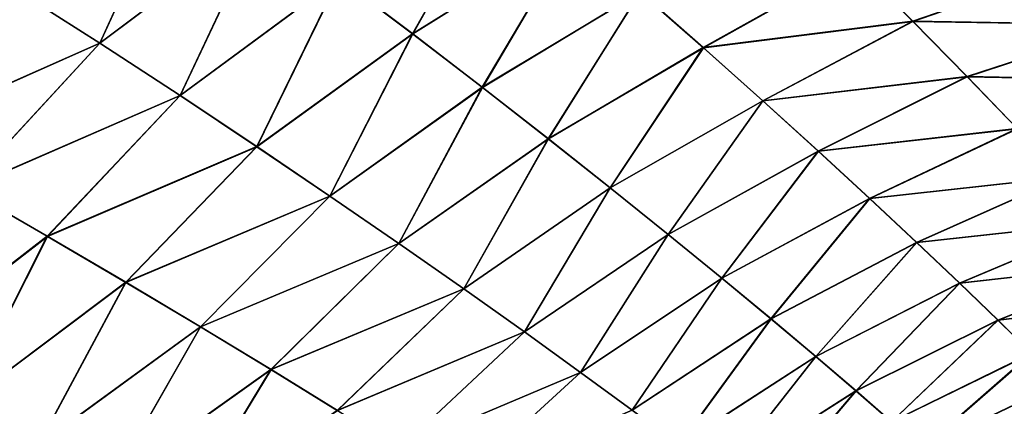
# Model space of a CAD drawing. Header units: millimetres. Extents: x -24 to 72, y 0 to 310.
# Tile 9 of 251: x 20.85 to 25.71, y 63.4 to 65.3. Entities that reach past the tile are written whole.
import ezdxf

# ---------------------------------------------------------------- set-up
doc = ezdxf.new("R2010")
doc.units = ezdxf.units.MM
doc.header["$LTSCALE"] = 65.185185
doc.layers.add('13', color=7, linetype='CONTINUOUS')
doc.layers.add('14', color=7, linetype='CONTINUOUS')

msp = doc.modelspace()

# ---------------------------------------------------------------- linework, layer by layer
at = {"layer": '13', "color": 7, "linetype": 'CONTINUOUS'}
for points in [[(21.249, 65.1885, 11.5902), (21.6567, 66.0772, 12.0513), (20.8361, 65.4524, 12.1163), (21.249, 65.1885, 11.5902)], [(22.051, 65.7893, 11.5359), (21.6567, 66.0772, 12.0513), (21.249, 65.1885, 11.5902), (22.051, 65.7893, 11.5359)], [(22.7906, 65.2351, 10.4574), (23.2348, 66.0256, 11.07), (22.4292, 65.5082, 11.0046), (22.7906, 65.2351, 10.4574)], [(23.5813, 65.7288, 10.5247), (23.2348, 66.0256, 11.07), (22.7906, 65.2351, 10.4574), (23.5813, 65.7288, 10.5247)], [(21.645, 64.9302, 11.0494), (22.051, 65.7893, 11.5359), (21.249, 65.1885, 11.5902), (21.645, 64.9302, 11.0494)], [(22.4292, 65.5082, 11.0046), (22.051, 65.7893, 11.5359), (21.645, 64.9302, 11.0494), (22.4292, 65.5082, 11.0046)], [(23.1341, 64.9712, 9.8947), (23.5813, 65.7288, 10.5247), (22.7906, 65.2351, 10.4574), (23.1341, 64.9712, 9.8947)], [(23.9108, 65.4423, 9.9629), (23.5813, 65.7288, 10.5247), (23.1341, 64.9712, 9.8947), (23.9108, 65.4423, 9.9629)], [(24.2224, 65.1674, 9.3851), (24.9677, 65.585, 9.6165), (23.9108, 65.4423, 9.9629), (24.2224, 65.1674, 9.3851)], [(25.2543, 65.2968, 9.0127), (24.9677, 65.585, 9.6165), (24.2224, 65.1674, 9.3851), (25.2543, 65.2968, 9.0127)], [(25.2543, 65.2968, 9.0127), (26.0499, 65.5722, 9.2174), (24.9677, 65.585, 9.6165), (25.2543, 65.2968, 9.0127)], [(26.3067, 65.2784, 8.5844), (26.0499, 65.5722, 9.2174), (25.2543, 65.2968, 9.0127), (26.3067, 65.2784, 8.5844)], [(22.0231, 64.6789, 10.4939), (22.4292, 65.5082, 11.0046), (21.645, 64.9302, 11.0494), (22.0231, 64.6789, 10.4939)], [(22.7906, 65.2351, 10.4574), (22.4292, 65.5082, 11.0046), (22.0231, 64.6789, 10.4939), (22.7906, 65.2351, 10.4574)], [(21.249, 65.1885, 11.5902), (20.8361, 65.4524, 12.1163), (20.1632, 64.706, 12.1582), (21.249, 65.1885, 11.5902)], [(23.459, 64.7177, 9.3171), (23.9108, 65.4423, 9.9629), (23.1341, 64.9712, 9.8947), (23.459, 64.7177, 9.3171)], [(24.2224, 65.1674, 9.3851), (23.9108, 65.4423, 9.9629), (23.459, 64.7177, 9.3171), (24.2224, 65.1674, 9.3851)], [(24.5151, 64.9055, 8.792), (25.2543, 65.2968, 9.0127), (24.2224, 65.1674, 9.3851), (24.5151, 64.9055, 8.792)], [(25.5218, 65.024, 8.3925), (25.2543, 65.2968, 9.0127), (24.5151, 64.9055, 8.792), (25.5218, 65.024, 8.3925)], [(25.5218, 65.024, 8.3925), (26.3067, 65.2784, 8.5844), (25.2543, 65.2968, 9.0127), (25.5218, 65.024, 8.3925)], [(26.5441, 65.0027, 7.9348), (26.3067, 65.2784, 8.5844), (25.5218, 65.024, 8.3925), (26.5441, 65.0027, 7.9348)], [(22.3827, 64.4357, 9.924), (22.7906, 65.2351, 10.4574), (22.0231, 64.6789, 10.4939), (22.3827, 64.4357, 9.924)], [(23.1341, 64.9712, 9.8947), (22.7906, 65.2351, 10.4574), (22.3827, 64.4357, 9.924), (23.1341, 64.9712, 9.8947)], [(20.5859, 64.4688, 11.6189), (21.249, 65.1885, 11.5902), (20.1632, 64.706, 12.1582), (20.5859, 64.4688, 11.6189)], [(21.645, 64.9302, 11.0494), (21.249, 65.1885, 11.5902), (20.5859, 64.4688, 11.6189), (21.645, 64.9302, 11.0494)], [(23.7642, 64.4759, 8.7251), (24.2224, 65.1674, 9.3851), (23.459, 64.7177, 9.3171), (23.7642, 64.4759, 8.7251)], [(24.5151, 64.9055, 8.792), (24.2224, 65.1674, 9.3851), (23.7642, 64.4759, 8.7251), (24.5151, 64.9055, 8.792)], [(24.7883, 64.6575, 8.1838), (25.5218, 65.024, 8.3925), (24.5151, 64.9055, 8.792), (24.7883, 64.6575, 8.1838)], [(25.7693, 64.7678, 7.7565), (25.5218, 65.024, 8.3925), (24.7883, 64.6575, 8.1838), (25.7693, 64.7678, 7.7565)], [(25.7693, 64.7678, 7.7565), (26.5441, 65.0027, 7.9348), (25.5218, 65.024, 8.3925), (25.7693, 64.7678, 7.7565)], [(22.7227, 64.2018, 9.3402), (23.1341, 64.9712, 9.8947), (22.3827, 64.4357, 9.924), (22.7227, 64.2018, 9.3402)], [(23.459, 64.7177, 9.3171), (23.1341, 64.9712, 9.8947), (22.7227, 64.2018, 9.3402), (23.459, 64.7177, 9.3171)], [(20.991, 64.2365, 11.0665), (21.645, 64.9302, 11.0494), (20.5859, 64.4688, 11.6189), (20.991, 64.2365, 11.0665)], [(22.0231, 64.6789, 10.4939), (21.645, 64.9302, 11.0494), (20.991, 64.2365, 11.0665), (22.0231, 64.6789, 10.4939)], [(24.0492, 64.2467, 8.1188), (24.5151, 64.9055, 8.792), (23.7642, 64.4759, 8.7251), (24.0492, 64.2467, 8.1188)], [(24.7883, 64.6575, 8.1838), (24.5151, 64.9055, 8.792), (24.0492, 64.2467, 8.1188), (24.7883, 64.6575, 8.1838)], [(25.0412, 64.4244, 7.5609), (25.7693, 64.7678, 7.7565), (24.7883, 64.6575, 8.1838), (25.0412, 64.4244, 7.5609)], [(25.9963, 64.5293, 7.1052), (25.7693, 64.7678, 7.7565), (25.0412, 64.4244, 7.5609), (25.9963, 64.5293, 7.1052)], [(23.0423, 63.9785, 8.7428), (23.459, 64.7177, 9.3171), (22.7227, 64.2018, 9.3402), (23.0423, 63.9785, 8.7428)], [(23.7642, 64.4759, 8.7251), (23.459, 64.7177, 9.3171), (23.0423, 63.9785, 8.7428), (23.7642, 64.4759, 8.7251)], [(21.3778, 64.0103, 10.5012), (22.0231, 64.6789, 10.4939), (20.991, 64.2365, 11.0665), (21.3778, 64.0103, 10.5012)], [(22.3827, 64.4357, 9.924), (22.0231, 64.6789, 10.4939), (21.3778, 64.0103, 10.5012), (22.3827, 64.4357, 9.924)], [(24.3133, 64.0312, 7.4988), (24.7883, 64.6575, 8.1838), (24.0492, 64.2467, 8.1188), (24.3133, 64.0312, 7.4988)], [(25.0412, 64.4244, 7.5609), (24.7883, 64.6575, 8.1838), (24.3133, 64.0312, 7.4988), (25.0412, 64.4244, 7.5609)], [(25.2733, 64.2073, 6.9239), (25.9963, 64.5293, 7.1052), (25.0412, 64.4244, 7.5609), (25.2733, 64.2073, 6.9239)], [(26.2023, 64.3094, 6.4392), (25.9963, 64.5293, 7.1052), (25.2733, 64.2073, 6.9239), (26.2023, 64.3094, 6.4392)], [(23.3409, 63.7666, 8.1322), (23.7642, 64.4759, 8.7251), (23.0423, 63.9785, 8.7428), (23.3409, 63.7666, 8.1322)], [(24.0492, 64.2467, 8.1188), (23.7642, 64.4759, 8.7251), (23.3409, 63.7666, 8.1322), (24.0492, 64.2467, 8.1188)], [(20.991, 64.2365, 11.0665), (20.5859, 64.4688, 11.6189), (20.175, 63.6057, 11.4801), (20.991, 64.2365, 11.0665)], [(21.7453, 63.7912, 9.9229), (22.3827, 64.4357, 9.924), (21.3778, 64.0103, 10.5012), (21.7453, 63.7912, 9.9229)], [(22.7227, 64.2018, 9.3402), (22.3827, 64.4357, 9.924), (21.7453, 63.7912, 9.9229), (22.7227, 64.2018, 9.3402)], [(24.5558, 63.8303, 6.8654), (25.0412, 64.4244, 7.5609), (24.3133, 64.0312, 7.4988), (24.5558, 63.8303, 6.8654)], [(25.2733, 64.2073, 6.9239), (25.0412, 64.4244, 7.5609), (24.5558, 63.8303, 6.8654), (25.2733, 64.2073, 6.9239)], [(25.4841, 64.0071, 6.273), (26.2023, 64.3094, 6.4392), (25.2733, 64.2073, 6.9239), (25.4841, 64.0071, 6.273)], [(26.3868, 64.1091, 5.7589), (26.2023, 64.3094, 6.4392), (25.4841, 64.0071, 6.273), (26.3868, 64.1091, 5.7589)], [(20.5704, 63.4047, 10.9205), (20.991, 64.2365, 11.0665), (20.175, 63.6057, 11.4801), (20.5704, 63.4047, 10.9205)], [(21.3778, 64.0103, 10.5012), (20.991, 64.2365, 11.0665), (20.5704, 63.4047, 10.9205), (21.3778, 64.0103, 10.5012)], [(23.6176, 63.5672, 7.5085), (24.0492, 64.2467, 8.1188), (23.3409, 63.7666, 8.1322), (23.6176, 63.5672, 7.5085)], [(24.3133, 64.0312, 7.4988), (24.0492, 64.2467, 8.1188), (23.6176, 63.5672, 7.5085), (24.3133, 64.0312, 7.4988)], [(22.0929, 63.5804, 9.3321), (22.7227, 64.2018, 9.3402), (21.7453, 63.7912, 9.9229), (22.0929, 63.5804, 9.3321)], [(23.0423, 63.9785, 8.7428), (22.7227, 64.2018, 9.3402), (22.0929, 63.5804, 9.3321), (23.0423, 63.9785, 8.7428)], [(24.7763, 63.6448, 6.2188), (25.2733, 64.2073, 6.9239), (24.5558, 63.8303, 6.8654), (24.7763, 63.6448, 6.2188)], [(25.4841, 64.0071, 6.273), (25.2733, 64.2073, 6.9239), (24.7763, 63.6448, 6.2188), (25.4841, 64.0071, 6.273)], [(25.6732, 63.8246, 5.6088), (26.3868, 64.1091, 5.7589), (25.4841, 64.0071, 6.273), (25.6732, 63.8246, 5.6088)], [(26.5494, 63.9297, 5.0659), (26.3868, 64.1091, 5.7589), (25.6732, 63.8246, 5.6088), (26.5494, 63.9297, 5.0659)], [(20.9475, 63.2091, 10.3501), (21.3778, 64.0103, 10.5012), (20.5704, 63.4047, 10.9205), (20.9475, 63.2091, 10.3501)], [(21.7453, 63.7912, 9.9229), (21.3778, 64.0103, 10.5012), (20.9475, 63.2091, 10.3501), (21.7453, 63.7912, 9.9229)], [(23.872, 63.3812, 6.8722), (24.3133, 64.0312, 7.4988), (23.6176, 63.5672, 7.5085), (23.872, 63.3812, 6.8722)], [(24.5558, 63.8303, 6.8654), (24.3133, 64.0312, 7.4988), (23.872, 63.3812, 6.8722), (24.5558, 63.8303, 6.8654)], [(24.9744, 63.4758, 5.5593), (25.4841, 64.0071, 6.273), (24.7763, 63.6448, 6.2188), (24.9744, 63.4758, 5.5593)], [(25.6732, 63.8246, 5.6088), (25.4841, 64.0071, 6.273), (24.9744, 63.4758, 5.5593), (25.6732, 63.8246, 5.6088)], [(22.4195, 63.379, 8.7292), (23.0423, 63.9785, 8.7428), (22.0929, 63.5804, 9.3321), (22.4195, 63.379, 8.7292)], [(23.3409, 63.7666, 8.1322), (23.0423, 63.9785, 8.7428), (22.4195, 63.379, 8.7292), (23.3409, 63.7666, 8.1322)], [(25.8401, 63.6612, 4.9327), (26.5494, 63.9297, 5.0659), (25.6732, 63.8246, 5.6088), (25.8401, 63.6612, 4.9327)], [(24.1035, 63.2095, 6.2234), (24.5558, 63.8303, 6.8654), (23.872, 63.3812, 6.8722), (24.1035, 63.2095, 6.2234)], [(24.7763, 63.6448, 6.2188), (24.5558, 63.8303, 6.8654), (24.1035, 63.2095, 6.2234), (24.7763, 63.6448, 6.2188)], [(25.1494, 63.3242, 4.8883), (25.6732, 63.8246, 5.6088), (24.9744, 63.4758, 5.5593), (25.1494, 63.3242, 4.8883)], [(25.8401, 63.6612, 4.9327), (25.6732, 63.8246, 5.6088), (25.1494, 63.3242, 4.8883), (25.8401, 63.6612, 4.9327)], [(21.3056, 63.0201, 9.7691), (21.7453, 63.7912, 9.9229), (20.9475, 63.2091, 10.3501), (21.3056, 63.0201, 9.7691)], [(22.0929, 63.5804, 9.3321), (21.7453, 63.7912, 9.9229), (21.3056, 63.0201, 9.7691), (22.0929, 63.5804, 9.3321)], [(22.7247, 63.188, 8.1144), (23.3409, 63.7666, 8.1322), (22.4195, 63.379, 8.7292), (22.7247, 63.188, 8.1144)], [(23.6176, 63.5672, 7.5085), (23.3409, 63.7666, 8.1322), (22.7247, 63.188, 8.1144), (23.6176, 63.5672, 7.5085)], [(25.3011, 63.1911, 4.2078), (25.8401, 63.6612, 4.9327), (25.1494, 63.3242, 4.8883), (25.3011, 63.1911, 4.2078)], [(25.9845, 63.5177, 4.2466), (25.8401, 63.6612, 4.9327), (25.3011, 63.1911, 4.2078), (25.9845, 63.5177, 4.2466)], [(24.3117, 63.0528, 5.5622), (24.7763, 63.6448, 6.2188), (24.1035, 63.2095, 6.2234), (24.3117, 63.0528, 5.5622)], [(24.9744, 63.4758, 5.5593), (24.7763, 63.6448, 6.2188), (24.3117, 63.0528, 5.5622), (24.9744, 63.4758, 5.5593)], [(21.6439, 62.8384, 9.1777), (22.0929, 63.5804, 9.3321), (21.3056, 63.0201, 9.7691), (21.6439, 62.8384, 9.1777)], [(22.4195, 63.379, 8.7292), (22.0929, 63.5804, 9.3321), (21.6439, 62.8384, 9.1777), (22.4195, 63.379, 8.7292)], [(23.0077, 63.0082, 7.4877), (23.6176, 63.5672, 7.5085), (22.7247, 63.188, 8.1144), (23.0077, 63.0082, 7.4877)], [(23.872, 63.3812, 6.8722), (23.6176, 63.5672, 7.5085), (23.0077, 63.0082, 7.4877), (23.872, 63.3812, 6.8722)], [(25.4291, 63.0775, 3.5194), (25.9845, 63.5177, 4.2466), (25.3011, 63.1911, 4.2078), (25.4291, 63.0775, 3.5194)], [(26.1062, 63.3951, 3.5523), (25.9845, 63.5177, 4.2466), (25.4291, 63.0775, 3.5194), (26.1062, 63.3951, 3.5523)], [(24.496, 62.9122, 4.8899), (24.9744, 63.4758, 5.5593), (24.3117, 63.0528, 5.5622), (24.496, 62.9122, 4.8899)], [(25.1494, 63.3242, 4.8883), (24.9744, 63.4758, 5.5593), (24.496, 62.9122, 4.8899), (25.1494, 63.3242, 4.8883)], [(20.9475, 63.2091, 10.3501), (20.5704, 63.4047, 10.9205), (20.394, 62.4718, 10.5735), (20.9475, 63.2091, 10.3501)]]:
    msp.add_3dface(points, dxfattribs=at)
at = {"layer": '14', "color": 7, "linetype": 'CONTINUOUS'}
for points in [[(21.2484, 65.1893, -11.5895), (20.8353, 65.4536, -12.1162), (21.6545, 66.0786, -12.0523), (21.2484, 65.1893, -11.5895)], [(22.0491, 65.7903, -11.5363), (21.2484, 65.1893, -11.5895), (21.6545, 66.0786, -12.0523), (22.0491, 65.7903, -11.5363)], [(22.7891, 65.2355, -10.4572), (22.4275, 65.5089, -11.0045), (23.2353, 66.0236, -11.0658), (22.7891, 65.2355, -10.4572)], [(23.5819, 65.7268, -10.5205), (22.7891, 65.2355, -10.4572), (23.2353, 66.0236, -11.0658), (23.5819, 65.7268, -10.5205)], [(21.6445, 64.9308, -11.0483), (21.2484, 65.1893, -11.5895), (22.0491, 65.7903, -11.5363), (21.6445, 64.9308, -11.0483)], [(22.4275, 65.5089, -11.0045), (21.6445, 64.9308, -11.0483), (22.0491, 65.7903, -11.5363), (22.4275, 65.5089, -11.0045)], [(23.1329, 64.9715, -9.8946), (22.7891, 65.2355, -10.4572), (23.5819, 65.7268, -10.5205), (23.1329, 64.9715, -9.8946)], [(23.9115, 65.4405, -9.959), (23.1329, 64.9715, -9.8946), (23.5819, 65.7268, -10.5205), (23.9115, 65.4405, -9.959)], [(24.2232, 65.166, -9.3816), (23.9115, 65.4405, -9.959), (24.9677, 65.5837, -9.6138), (24.2232, 65.166, -9.3816)], [(25.2548, 65.2957, -9.0104), (24.2232, 65.166, -9.3816), (24.9677, 65.5837, -9.6138), (25.2548, 65.2957, -9.0104)], [(25.2548, 65.2957, -9.0104), (24.9677, 65.5837, -9.6138), (26.0493, 65.572, -9.217), (25.2548, 65.2957, -9.0104)], [(26.3067, 65.2784, -8.5843), (25.2548, 65.2957, -9.0104), (26.0493, 65.572, -9.217), (26.3067, 65.2784, -8.5843)], [(22.0227, 64.6792, -10.4927), (21.6445, 64.9308, -11.0483), (22.4275, 65.5089, -11.0045), (22.0227, 64.6792, -10.4927)], [(22.7891, 65.2355, -10.4572), (22.0227, 64.6792, -10.4927), (22.4275, 65.5089, -11.0045), (22.7891, 65.2355, -10.4572)], [(21.2484, 65.1893, -11.5895), (20.1622, 64.708, -12.1587), (20.8353, 65.4536, -12.1162), (21.2484, 65.1893, -11.5895)], [(23.458, 64.718, -9.3173), (23.1329, 64.9715, -9.8946), (23.9115, 65.4405, -9.959), (23.458, 64.718, -9.3173)], [(24.2232, 65.166, -9.3816), (23.458, 64.718, -9.3173), (23.9115, 65.4405, -9.959), (24.2232, 65.166, -9.3816)], [(24.5161, 64.9043, -8.7889), (24.2232, 65.166, -9.3816), (25.2548, 65.2957, -9.0104), (24.5161, 64.9043, -8.7889)], [(25.5226, 65.0232, -8.3906), (24.5161, 64.9043, -8.7889), (25.2548, 65.2957, -9.0104), (25.5226, 65.0232, -8.3906)], [(25.5226, 65.0232, -8.3906), (25.2548, 65.2957, -9.0104), (26.3067, 65.2784, -8.5843), (25.5226, 65.0232, -8.3906)], [(26.5447, 65.0027, -7.9349), (25.5226, 65.0232, -8.3906), (26.3067, 65.2784, -8.5843), (26.5447, 65.0027, -7.9349)], [(22.3824, 64.4358, -9.9229), (22.0227, 64.6792, -10.4927), (22.7891, 65.2355, -10.4572), (22.3824, 64.4358, -9.9229)], [(23.1329, 64.9715, -9.8946), (22.3824, 64.4358, -9.9229), (22.7891, 65.2355, -10.4572), (23.1329, 64.9715, -9.8946)], [(20.5852, 64.4704, -11.6188), (20.1622, 64.708, -12.1587), (21.2484, 65.1893, -11.5895), (20.5852, 64.4704, -11.6188)], [(21.6445, 64.9308, -11.0483), (20.5852, 64.4704, -11.6188), (21.2484, 65.1893, -11.5895), (21.6445, 64.9308, -11.0483)], [(23.7637, 64.4761, -8.7255), (23.458, 64.718, -9.3173), (24.2232, 65.166, -9.3816), (23.7637, 64.4761, -8.7255)], [(24.5161, 64.9043, -8.7889), (23.7637, 64.4761, -8.7255), (24.2232, 65.166, -9.3816), (24.5161, 64.9043, -8.7889)], [(24.7895, 64.6564, -8.1811), (24.5161, 64.9043, -8.7889), (25.5226, 65.0232, -8.3906), (24.7895, 64.6564, -8.1811)], [(25.7704, 64.7672, -7.7548), (24.7895, 64.6564, -8.1811), (25.5226, 65.0232, -8.3906), (25.7704, 64.7672, -7.7548)], [(25.7704, 64.7672, -7.7548), (25.5226, 65.0232, -8.3906), (26.5447, 65.0027, -7.9349), (25.7704, 64.7672, -7.7548)], [(22.7225, 64.2019, -9.3393), (22.3824, 64.4358, -9.9229), (23.1329, 64.9715, -9.8946), (22.7225, 64.2019, -9.3393)], [(23.458, 64.718, -9.3173), (22.7225, 64.2019, -9.3393), (23.1329, 64.9715, -9.8946), (23.458, 64.718, -9.3173)], [(20.9905, 64.2378, -11.0661), (20.5852, 64.4704, -11.6188), (21.6445, 64.9308, -11.0483), (20.9905, 64.2378, -11.0661)], [(22.0227, 64.6792, -10.4927), (20.9905, 64.2378, -11.0661), (21.6445, 64.9308, -11.0483), (22.0227, 64.6792, -10.4927)], [(24.049, 64.2469, -8.1195), (23.7637, 64.4761, -8.7255), (24.5161, 64.9043, -8.7889), (24.049, 64.2469, -8.1195)], [(24.7895, 64.6564, -8.1811), (24.049, 64.2469, -8.1195), (24.5161, 64.9043, -8.7889), (24.7895, 64.6564, -8.1811)], [(25.0426, 64.4235, -7.5585), (24.7895, 64.6564, -8.1811), (25.7704, 64.7672, -7.7548), (25.0426, 64.4235, -7.5585)], [(25.9976, 64.5287, -7.1037), (25.0426, 64.4235, -7.5585), (25.7704, 64.7672, -7.7548), (25.9976, 64.5287, -7.1037)], [(23.0423, 63.9785, -8.7423), (22.7225, 64.2019, -9.3393), (23.458, 64.718, -9.3173), (23.0423, 63.9785, -8.7423)], [(23.7637, 64.4761, -8.7255), (23.0423, 63.9785, -8.7423), (23.458, 64.718, -9.3173), (23.7637, 64.4761, -8.7255)], [(21.3773, 64.0112, -10.5005), (20.9905, 64.2378, -11.0661), (22.0227, 64.6792, -10.4927), (21.3773, 64.0112, -10.5005)], [(22.3824, 64.4358, -9.9229), (21.3773, 64.0112, -10.5005), (22.0227, 64.6792, -10.4927), (22.3824, 64.4358, -9.9229)], [(24.3134, 64.0313, -7.4995), (24.049, 64.2469, -8.1195), (24.7895, 64.6564, -8.1811), (24.3134, 64.0313, -7.4995)], [(25.0426, 64.4235, -7.5585), (24.3134, 64.0313, -7.4995), (24.7895, 64.6564, -8.1811), (25.0426, 64.4235, -7.5585)], [(25.2748, 64.2065, -6.9217), (25.0426, 64.4235, -7.5585), (25.9976, 64.5287, -7.1037), (25.2748, 64.2065, -6.9217)], [(26.2037, 64.3089, -6.4378), (25.2748, 64.2065, -6.9217), (25.9976, 64.5287, -7.1037), (26.2037, 64.3089, -6.4378)], [(23.341, 63.7665, -8.1319), (23.0423, 63.9785, -8.7423), (23.7637, 64.4761, -8.7255), (23.341, 63.7665, -8.1319)], [(24.049, 64.2469, -8.1195), (23.341, 63.7665, -8.1319), (23.7637, 64.4761, -8.7255), (24.049, 64.2469, -8.1195)], [(20.9905, 64.2378, -11.0661), (20.1749, 63.6075, -11.4796), (20.5852, 64.4704, -11.6188), (20.9905, 64.2378, -11.0661)], [(21.745, 63.7919, -9.9223), (21.3773, 64.0112, -10.5005), (22.3824, 64.4358, -9.9229), (21.745, 63.7919, -9.9223)], [(22.7225, 64.2019, -9.3393), (21.745, 63.7919, -9.9223), (22.3824, 64.4358, -9.9229), (22.7225, 64.2019, -9.3393)], [(24.5561, 63.8303, -6.8661), (24.3134, 64.0313, -7.4995), (25.0426, 64.4235, -7.5585), (24.5561, 63.8303, -6.8661)], [(25.2748, 64.2065, -6.9217), (24.5561, 63.8303, -6.8661), (25.0426, 64.4235, -7.5585), (25.2748, 64.2065, -6.9217)], [(25.4856, 64.0064, -6.271), (25.2748, 64.2065, -6.9217), (26.2037, 64.3089, -6.4378), (25.4856, 64.0064, -6.271)], [(26.3883, 64.1087, -5.7576), (25.4856, 64.0064, -6.271), (26.2037, 64.3089, -6.4378), (26.3883, 64.1087, -5.7576)], [(20.5703, 63.4062, -10.9197), (20.1749, 63.6075, -11.4796), (20.9905, 64.2378, -11.0661), (20.5703, 63.4062, -10.9197)], [(21.3773, 64.0112, -10.5005), (20.5703, 63.4062, -10.9197), (20.9905, 64.2378, -11.0661), (21.3773, 64.0112, -10.5005)], [(23.6179, 63.567, -7.5084), (23.341, 63.7665, -8.1319), (24.049, 64.2469, -8.1195), (23.6179, 63.567, -7.5084)], [(24.3134, 64.0313, -7.4995), (23.6179, 63.567, -7.5084), (24.049, 64.2469, -8.1195), (24.3134, 64.0313, -7.4995)], [(22.0925, 63.5809, -9.3319), (21.745, 63.7919, -9.9223), (22.7225, 64.2019, -9.3393), (22.0925, 63.5809, -9.3319)], [(23.0423, 63.9785, -8.7423), (22.0925, 63.5809, -9.3319), (22.7225, 64.2019, -9.3393), (23.0423, 63.9785, -8.7423)], [(24.7768, 63.6448, -6.2194), (24.5561, 63.8303, -6.8661), (25.2748, 64.2065, -6.9217), (24.7768, 63.6448, -6.2194)], [(25.4856, 64.0064, -6.271), (24.7768, 63.6448, -6.2194), (25.2748, 64.2065, -6.9217), (25.4856, 64.0064, -6.271)], [(25.6747, 63.824, -5.607), (25.4856, 64.0064, -6.271), (26.3883, 64.1087, -5.7576), (25.6747, 63.824, -5.607)], [(26.5508, 63.9294, -5.0647), (25.6747, 63.824, -5.607), (26.3883, 64.1087, -5.7576), (26.5508, 63.9294, -5.0647)], [(20.9475, 63.2103, -10.3493), (20.5703, 63.4062, -10.9197), (21.3773, 64.0112, -10.5005), (20.9475, 63.2103, -10.3493)], [(21.745, 63.7919, -9.9223), (20.9475, 63.2103, -10.3493), (21.3773, 64.0112, -10.5005), (21.745, 63.7919, -9.9223)], [(23.8725, 63.381, -6.8722), (23.6179, 63.567, -7.5084), (24.3134, 64.0313, -7.4995), (23.8725, 63.381, -6.8722)], [(24.5561, 63.8303, -6.8661), (23.8725, 63.381, -6.8722), (24.3134, 64.0313, -7.4995), (24.5561, 63.8303, -6.8661)], [(24.975, 63.4757, -5.5598), (24.7768, 63.6448, -6.2194), (25.4856, 64.0064, -6.271), (24.975, 63.4757, -5.5598)], [(25.6747, 63.824, -5.607), (24.975, 63.4757, -5.5598), (25.4856, 64.0064, -6.271), (25.6747, 63.824, -5.607)], [(22.4193, 63.3793, -8.7293), (22.0925, 63.5809, -9.3319), (23.0423, 63.9785, -8.7423), (22.4193, 63.3793, -8.7293)], [(23.341, 63.7665, -8.1319), (22.4193, 63.3793, -8.7293), (23.0423, 63.9785, -8.7423), (23.341, 63.7665, -8.1319)], [(25.8415, 63.6607, -4.931), (25.6747, 63.824, -5.607), (26.5508, 63.9294, -5.0647), (25.8415, 63.6607, -4.931)], [(24.1041, 63.2092, -6.2233), (23.8725, 63.381, -6.8722), (24.5561, 63.8303, -6.8661), (24.1041, 63.2092, -6.2233)], [(24.7768, 63.6448, -6.2194), (24.1041, 63.2092, -6.2233), (24.5561, 63.8303, -6.8661), (24.7768, 63.6448, -6.2194)], [(25.1501, 63.3241, -4.8888), (24.975, 63.4757, -5.5598), (25.6747, 63.824, -5.607), (25.1501, 63.3241, -4.8888)], [(25.8415, 63.6607, -4.931), (25.1501, 63.3241, -4.8888), (25.6747, 63.824, -5.607), (25.8415, 63.6607, -4.931)], [(21.3055, 63.0209, -9.7685), (20.9475, 63.2103, -10.3493), (21.745, 63.7919, -9.9223), (21.3055, 63.0209, -9.7685)], [(22.0925, 63.5809, -9.3319), (21.3055, 63.0209, -9.7685), (21.745, 63.7919, -9.9223), (22.0925, 63.5809, -9.3319)], [(22.7246, 63.1881, -8.1146), (22.4193, 63.3793, -8.7293), (23.341, 63.7665, -8.1319), (22.7246, 63.1881, -8.1146)], [(23.6179, 63.567, -7.5084), (22.7246, 63.1881, -8.1146), (23.341, 63.7665, -8.1319), (23.6179, 63.567, -7.5084)], [(25.3017, 63.191, -4.2081), (25.1501, 63.3241, -4.8888), (25.8415, 63.6607, -4.931), (25.3017, 63.191, -4.2081)], [(25.9857, 63.5173, -4.2451), (25.3017, 63.191, -4.2081), (25.8415, 63.6607, -4.931), (25.9857, 63.5173, -4.2451)], [(24.3124, 63.0525, -5.5621), (24.1041, 63.2092, -6.2233), (24.7768, 63.6448, -6.2194), (24.3124, 63.0525, -5.5621)], [(24.975, 63.4757, -5.5598), (24.3124, 63.0525, -5.5621), (24.7768, 63.6448, -6.2194), (24.975, 63.4757, -5.5598)], [(21.6438, 62.8389, -9.1774), (21.3055, 63.0209, -9.7685), (22.0925, 63.5809, -9.3319), (21.6438, 62.8389, -9.1774)], [(22.4193, 63.3793, -8.7293), (21.6438, 62.8389, -9.1774), (22.0925, 63.5809, -9.3319), (22.4193, 63.3793, -8.7293)], [(23.0077, 63.0081, -7.4881), (22.7246, 63.1881, -8.1146), (23.6179, 63.567, -7.5084), (23.0077, 63.0081, -7.4881)], [(23.8725, 63.381, -6.8722), (23.0077, 63.0081, -7.4881), (23.6179, 63.567, -7.5084), (23.8725, 63.381, -6.8722)], [(25.4296, 63.0774, -3.5197), (25.3017, 63.191, -4.2081), (25.9857, 63.5173, -4.2451), (25.4296, 63.0774, -3.5197)], [(26.1071, 63.3948, -3.551), (25.4296, 63.0774, -3.5197), (25.9857, 63.5173, -4.2451), (26.1071, 63.3948, -3.551)], [(24.4966, 62.9119, -4.8898), (24.3124, 63.0525, -5.5621), (24.975, 63.4757, -5.5598), (24.4966, 62.9119, -4.8898)], [(25.1501, 63.3241, -4.8888), (24.4966, 62.9119, -4.8898), (24.975, 63.4757, -5.5598), (25.1501, 63.3241, -4.8888)], [(20.9475, 63.2103, -10.3493), (20.3941, 62.4735, -10.5728), (20.5703, 63.4062, -10.9197), (20.9475, 63.2103, -10.3493)]]:
    msp.add_3dface(points, dxfattribs=at)

doc.saveas('drawing.dxf')
